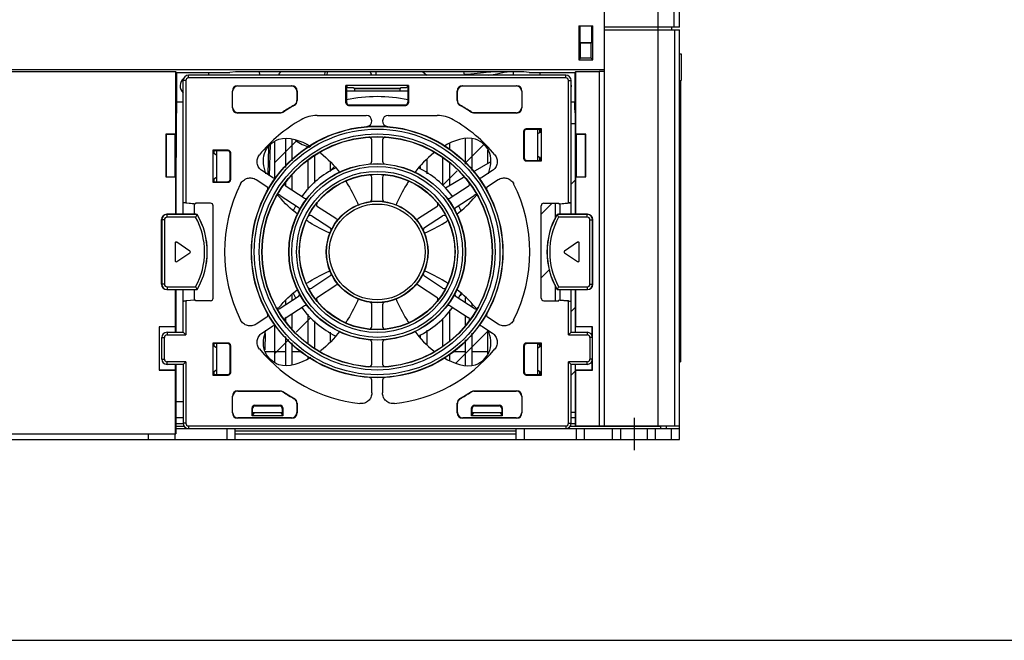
# Model space of a CAD drawing. Header units: millimetres. Extents: x 0 to 1200, y 0 to 1000.
# Tile 2 of 31: x 416 to 600, y 0 to 116. Entities that reach past the tile are written whole.
import ezdxf

# ---------------------------------------------------------------- set-up
doc = ezdxf.new("R2010")
doc.units = ezdxf.units.MM
doc.header["$LTSCALE"] = 66
doc.linetypes.add('CENTER', pattern=[0.6, 0.375, -0.075, 0.075, -0.075])
doc.layers.get('0').update_dxf_attribs({"linetype": 'CONTINUOUS'})
doc.layers.add('002_AXIS', color=7, linetype='CONTINUOUS')
doc.layers.add('00_COMPONENTS', color=7, linetype='CONTINUOUS')

msp = doc.modelspace()

# ---------------------------------------------------------------- linework, layer by layer
at = {"color": 7, "linetype": 'CONTINUOUS'}
msp.add_line((0, 0), (1200, 0), dxfattribs=at)
at = {"layer": '002_AXIS', "color": 7, "linetype": 'CENTER'}
msp.add_line((530.83, 41.53), (530.83, 35.53), dxfattribs=at)
at = {"layer": '00_COMPONENTS', "color": 7, "linetype": 'CONTINUOUS'}
for p, q in [((539.33, 114.53), (539.33, 196.53)), ((525.33, 40.03), (525.33, 152.03)), ((520.52, 114.73), (523.15, 114.73)), ((520.52, 114.73), (520.52, 108.41)), ((520.76, 111.6), (520.76, 114.73)), ((522.91, 111.6), (522.91, 114.73)), ((523.15, 108.41), (523.15, 114.73)), ((539.33, 114.53), (525.33, 114.53)), ((537.82, 114.53), (537.83, 114.03)), ((525.33, 114.03), (539.33, 114.03)), ((535.33, 40.03), (535.33, 114.03)), ((539.33, 37.53), (539.33, 114.03)), ((522.91, 111.6), (520.76, 111.6)), ((522.83, 111.53), (520.83, 111.53)), ((520.83, 108.73), (520.83, 111.53)), ((522.83, 108.73), (522.83, 111.53)), ((520.52, 108.41), (520.83, 108.73)), ((522.83, 108.73), (520.83, 108.73)), ((523.15, 108.41), (522.83, 108.73)), ((539.33, 109.53), (539.63, 109.53)), ((539.63, 109.53), (539.63, 104.53)), ((520.52, 108.41), (523.15, 108.41)), ((525.33, 106.54), (398.33, 106.54)), ((399.33, 106.23), (445.15, 106.23)), ((445.15, 106.23), (445.14, 94.53)), ((445.33, 106.04), (445.15, 106.23)), ((445.33, 106.04), (445.33, 100.53)), ((445.33, 106.04), (455.33, 106.04)), ((518.08, 105.53), (447.58, 105.53)), ((451.33, 106.04), (451.32, 105.53)), ((456.35, 106.19), (455.33, 106.04)), ((510.21, 106.19), (456.35, 106.19)), ((460.81, 106.23), (460.83, 105.53)), ((473.04, 106.19), (473.01, 105.53)), ((473.51, 105.53), (473.54, 106.19)), ((482.58, 106.19), (482.57, 105.53)), ((491.37, 106.19), (492.11, 105.53)), ((508.21, 106.19), (508.23, 105.53)), ((511.23, 106.04), (510.21, 106.19)), ((511.23, 106.04), (519.77, 106.04)), ((513.23, 106.04), (513.25, 105.53)), ((519.77, 106.04), (519.76, 100.53)), ((519.77, 106.04), (519.95, 106.23)), ((519.95, 106.23), (524.33, 106.23)), ((519.95, 94.53), (519.95, 106.23)), ((446.58, 79.56), (446.58, 104.53)), ((456.78, 103.58), (466.89, 103.58)), ((456.83, 103.53), (466.83, 103.53)), ((488.67, 103.63), (477, 103.63)), ((477, 103.63), (477.36, 103.26)), ((477, 100.39), (477, 103.63)), ((477.1, 103.53), (477.1, 100.49)), ((477.36, 103.26), (478.36, 103.26)), ((478.36, 103.26), (478.5, 103.12)), ((478.54, 103.03), (478.65, 102.53)), ((487.13, 103.03), (487.02, 102.53)), ((487.31, 103.26), (487.17, 103.12)), ((487.31, 103.26), (488.31, 103.26)), ((488.31, 103.26), (488.67, 103.63)), ((488.57, 103.53), (488.57, 100.49)), ((488.67, 103.63), (488.67, 100.39)), ((498.78, 103.58), (508.89, 103.58)), ((498.83, 103.53), (508.83, 103.53)), ((519.08, 79.56), (519.08, 104.53)), ((539.33, 104.52), (539.63, 104.53)), ((539.53, 104.53), (539.53, 52.02)), ((455.78, 99.47), (455.78, 102.58)), ((455.83, 99.53), (455.83, 102.53)), ((467.83, 102.53), (467.83, 100.81)), ((467.89, 102.58), (467.89, 100.78)), ((488.57, 102.53), (477.1, 102.53)), ((497.78, 100.78), (497.78, 102.58)), ((497.83, 100.81), (497.83, 102.53)), ((509.83, 102.53), (509.83, 99.53)), ((509.89, 102.58), (509.89, 99.47)), ((445.33, 100.53), (445.33, 98.53)), ((446.58, 100.53), (445.33, 100.53)), ((477.5, 99.89), (488.17, 99.89)), ((477.6, 99.99), (488.07, 99.99)), ((519.78, 100.53), (519.08, 100.53)), ((519.76, 99.53), (519.76, 100.53)), ((519.83, 98.53), (519.76, 99.53)), ((445.25, 98.26), (445.24, 82.03)), ((445.33, 98.53), (445.25, 98.26)), ((464.76, 98.47), (456.78, 98.47)), ((464.74, 98.53), (456.83, 98.53)), ((471.61, 98.03), (480.79, 98.03)), ((484.88, 98.03), (494.06, 98.03)), ((508.89, 98.47), (500.91, 98.47)), ((508.83, 98.53), (500.92, 98.53)), ((519.83, 98.53), (519.83, 79.56)), ((519.08, 96.53), (519.83, 96.53)), ((445.14, 94.53), (443.33, 94.53)), ((443.33, 94.53), (443.33, 86.53)), ((445.09, 94.47), (443.39, 94.47)), ((443.39, 94.47), (443.39, 86.58)), ((445.09, 86.58), (445.09, 94.47)), ((510.19, 95.02), (510.19, 90.03)), ((510.29, 94.92), (510.29, 90.13)), ((513.52, 95.52), (510.69, 95.52)), ((513.34, 95.42), (510.79, 95.42)), ((512.83, 89.63), (512.83, 95.42)), ((512.83, 94.62), (513.34, 94.92)), ((513.13, 95.42), (513.13, 94.8)), ((513.52, 95.52), (513.34, 95.42)), ((513.34, 94.92), (513.34, 95.42)), ((513.52, 89.53), (513.52, 95.52)), ((521.83, 94.53), (519.95, 94.53)), ((521.78, 94.47), (520, 94.47)), ((520, 94.47), (520, 86.58)), ((521.78, 86.58), (521.78, 94.47)), ((521.83, 86.53), (521.83, 94.53)), ((462.5, 92.14), (462.41, 86.98)), ((462.74, 86.77), (462.93, 92.61)), ((463.73, 86.39), (463.73, 93.2)), ((465.73, 93.7), (465.73, 88.32)), ((466.93, 89.53), (466.93, 93.62)), ((469.93, 91.97), (469.93, 92.26)), ((481.83, 89.46), (481.83, 93.47)), ((483.83, 93.47), (483.83, 89.46)), ((496.33, 92.79), (496.33, 91.64)), ((499.33, 88.93), (499.33, 93.66)), ((500.53, 93.73), (500.53, 87.71)), ((454.98, 91.52), (452.15, 91.52)), ((452.15, 91.52), (452.33, 91.42)), ((452.15, 91.52), (452.15, 85.53)), ((454.88, 91.42), (452.33, 91.42)), ((452.33, 91.42), (452.33, 90.92)), ((452.83, 90.62), (452.33, 90.92)), ((452.83, 91.42), (452.83, 85.63)), ((455.38, 86.13), (455.38, 90.92)), ((455.48, 86.03), (455.48, 91.02)), ((471.13, 90.39), (471.13, 85.38)), ((503.53, 89.1), (503.53, 91.56)), ((512.83, 90.44), (513.34, 90.13)), ((513.13, 90.26), (513.13, 89.63)), ((469.93, 84.17), (469.93, 89.71)), ((474.13, 87.53), (474.13, 89.23)), ((490.93, 87.96), (490.93, 88.51)), ((492.13, 89.89), (492.13, 87.1)), ((495.13, 84.95), (495.13, 90.07)), ((496.33, 89.11), (496.33, 84.94)), ((500.76, 87.49), (504, 89.36)), ((510.69, 89.53), (513.52, 89.53)), ((510.79, 89.63), (513.34, 89.63)), ((513.34, 89.63), (513.34, 90.13)), ((513.52, 89.53), (513.34, 89.63)), ((443.33, 86.53), (445.14, 86.53)), ((443.39, 86.58), (445.09, 86.58)), ((445.14, 86.53), (445.13, 79.56)), ((463.29, 86.41), (461.29, 87.71)), ((466.93, 84.04), (466.93, 86.73)), ((495.59, 84.51), (498.99, 86.47)), ((504.37, 87.71), (502.38, 86.41)), ((519.94, 86.53), (521.83, 86.53)), ((519.94, 79.56), (519.94, 86.53)), ((520, 86.58), (521.78, 86.58)), ((452.15, 85.53), (452.33, 85.63)), ((452.15, 85.53), (454.98, 85.53)), ((452.83, 86.44), (452.33, 86.13)), ((452.33, 86.13), (452.33, 85.63)), ((452.33, 85.63), (454.88, 85.63)), ((460.21, 86.03), (462.2, 84.73)), ((465.73, 85.54), (465.73, 84.89)), ((469.18, 82.59), (465.81, 84.77)), ((481.83, 82.41), (481.83, 86.45)), ((483.83, 86.45), (483.83, 82.41)), ((499.86, 84.77), (496.49, 82.59)), ((503.47, 84.73), (505.46, 86.03)), ((464.72, 83.1), (468.09, 80.91)), ((497.58, 80.91), (500.95, 83.1)), ((445.24, 82.03), (445.24, 79.56)), ((447.08, 81.68), (448.9, 81.53)), ((451.69, 81.63), (448.9, 81.63)), ((448.9, 81.63), (448.9, 81.53)), ((452.19, 63.92), (452.19, 81.13)), ((475.09, 78.75), (471.7, 80.95)), ((493.96, 80.95), (490.58, 78.75)), ((513.48, 63.92), (513.48, 81.13)), ((513.98, 81.63), (516.77, 81.63)), ((516.13, 78.68), (516.13, 81.63)), ((516.77, 81.53), (518.58, 81.68)), ((516.77, 81.63), (516.77, 81.53)), ((516.77, 81.53), (517, 81.53)), ((448.93, 79.56), (443.55, 79.56)), ((448.95, 79.55), (448.93, 79.56)), ((470.62, 79.27), (474, 77.07)), ((491.67, 77.07), (495.05, 79.27)), ((516.74, 79.56), (516.72, 79.55)), ((522.12, 79.56), (516.74, 79.56)), ((442.55, 66.49), (442.55, 78.56)), ((523.12, 66.49), (523.12, 78.56)), ((445.08, 74.16), (445.08, 70.89)), ((447.84, 72.69), (445.39, 74.33)), ((520.28, 74.33), (517.82, 72.69)), ((520.59, 70.89), (520.59, 74.16)), ((445.39, 70.72), (447.84, 72.36)), ((517.82, 72.36), (520.28, 70.72)), ((474, 67.98), (470.62, 65.78)), ((471.7, 64.11), (475.09, 66.3)), ((490.58, 66.3), (493.96, 64.11)), ((495.05, 65.78), (491.67, 67.98)), ((516.13, 63.42), (516.13, 66.37)), ((443.55, 65.49), (448.93, 65.49)), ((445.12, 65.49), (445.12, 58.57)), ((445.22, 65.49), (445.21, 57.53)), ((446.58, 57.53), (446.58, 65.49)), ((448.93, 65.49), (448.95, 65.5)), ((466.93, 63.39), (466.93, 64.52)), ((516.72, 65.5), (516.74, 65.49)), ((516.74, 65.49), (522.12, 65.49)), ((519.08, 57.53), (519.08, 65.49)), ((519.83, 65.49), (519.83, 57.53)), ((519.93, 58.57), (519.93, 65.49)), ((448.9, 63.53), (447.08, 63.37)), ((448.9, 63.53), (448.67, 63.53)), ((448.9, 63.42), (448.9, 63.53)), ((451.69, 63.42), (448.9, 63.42)), ((468.09, 64.14), (464.72, 61.96)), ((465.73, 63.5), (465.73, 62.61)), ((481.83, 58.61), (481.83, 62.64)), ((483.83, 62.64), (483.83, 58.61)), ((500.95, 61.96), (497.58, 64.14)), ((499.33, 63), (499.33, 64.01)), ((500.53, 62.82), (500.53, 62.22)), ((513.98, 63.42), (516.77, 63.42)), ((518.58, 63.37), (516.77, 63.53)), ((516.77, 63.42), (516.77, 63.53)), ((465.81, 60.28), (469.18, 62.46)), ((466.93, 58.32), (466.93, 61.01)), ((469.93, 55.34), (469.93, 60.88)), ((496.33, 61.72), (496.33, 55.94)), ((496.49, 62.46), (499.86, 60.28)), ((462.2, 60.32), (460.21, 59.02)), ((465.73, 60.16), (465.73, 59.51)), ((471.13, 59.67), (471.13, 54.66)), ((495.13, 54.99), (495.13, 60.1)), ((499.33, 58.91), (499.33, 60.62)), ((505.46, 59.02), (503.47, 60.32)), ((445.12, 58.57), (442.09, 58.57)), ((442.09, 58.57), (442.09, 50.48)), ((445.16, 58.53), (442.13, 58.53)), ((442.13, 58.53), (442.13, 50.53)), ((443.58, 57.53), (446.58, 57.53)), ((445.12, 58.57), (445.16, 58.53)), ((445.16, 57.53), (445.16, 58.53)), ((447.08, 57.03), (446.58, 57.53)), ((461.29, 57.34), (463.29, 58.64)), ((461.89, 57.27), (461.84, 54.25)), ((463.73, 51.85), (463.73, 58.66)), ((474.13, 55.84), (474.13, 57.52)), ((490.93, 56.54), (490.93, 57.09)), ((492.13, 57.95), (492.13, 55.15)), ((500.53, 57.34), (500.53, 51.32)), ((502.38, 58.64), (504.37, 57.34)), ((503.53, 53.5), (503.53, 57.89)), ((519.08, 57.53), (518.58, 57.03)), ((519.08, 57.53), (522.09, 57.53)), ((519.93, 58.57), (519.89, 58.53)), ((523.03, 58.53), (519.89, 58.53)), ((519.89, 57.53), (519.89, 58.53)), ((523.08, 58.57), (519.93, 58.57)), ((523.03, 56.68), (523.03, 58.53)), ((523.08, 50.48), (523.08, 58.57)), ((442.58, 52.52), (442.58, 56.53)), ((454.98, 55.52), (452.15, 55.52)), ((452.15, 55.52), (452.33, 55.42)), ((452.15, 55.52), (452.15, 49.53)), ((454.88, 55.42), (452.33, 55.42)), ((452.33, 55.42), (452.33, 54.92)), ((452.83, 55.42), (452.83, 49.63)), ((465.73, 56.74), (465.73, 51.35)), ((466.93, 51.42), (466.93, 55.54)), ((481.83, 51.58), (481.83, 55.59)), ((483.83, 55.59), (483.83, 51.58)), ((499.33, 51.39), (499.33, 56.14)), ((513.52, 55.52), (510.69, 55.52)), ((513.34, 55.42), (510.79, 55.42)), ((512.83, 49.63), (512.83, 55.42)), ((513.13, 55.42), (513.13, 54.8)), ((513.52, 55.52), (513.34, 55.42)), ((513.34, 54.92), (513.34, 55.42)), ((513.52, 49.53), (513.52, 55.52)), ((452.83, 54.62), (452.33, 54.92)), ((455.38, 50.13), (455.38, 54.92)), ((455.48, 50.03), (455.48, 55.02)), ((461.84, 53.93), (465.73, 53.93)), ((466.93, 53.93), (468.54, 53.93)), ((496.33, 53.4), (496.33, 52.26)), ((497.13, 53.93), (499.33, 53.93)), ((500.53, 53.93), (503.53, 53.93)), ((510.19, 55.02), (510.19, 50.03)), ((510.29, 54.92), (510.29, 50.13)), ((512.83, 54.62), (513.34, 54.92)), ((446.58, 51.53), (443.58, 51.53)), ((445.15, 50.53), (445.16, 51.53)), ((445.21, 51.53), (445.19, 38.53)), ((446.58, 51.53), (447.08, 52.03)), ((446.58, 51.53), (446.58, 40.53)), ((469.93, 52.55), (469.93, 53.07)), ((518.58, 52.03), (519.08, 51.53)), ((522.09, 51.53), (519.08, 51.53)), ((519.08, 40.53), (519.08, 51.53)), ((519.83, 51.53), (519.83, 40.03)), ((519.88, 50.53), (519.89, 51.53)), ((523.03, 50.53), (523.03, 52.37)), ((539.33, 52.02), (539.53, 52.02)), ((442.09, 50.48), (445.11, 50.48)), ((442.13, 50.53), (445.15, 50.53)), ((445.11, 50.48), (445.1, 38.53)), ((445.11, 50.48), (445.15, 50.53)), ((452.83, 50.44), (452.33, 50.13)), ((452.33, 50.13), (452.33, 49.63)), ((512.83, 50.44), (513.34, 50.13)), ((513.13, 50.26), (513.13, 49.63)), ((513.34, 49.63), (513.34, 50.13)), ((519.88, 50.53), (523.03, 50.53)), ((519.93, 50.48), (519.88, 50.53)), ((519.92, 40.03), (519.93, 50.48)), ((519.93, 50.48), (523.08, 50.48)), ((452.15, 49.53), (452.33, 49.63)), ((452.15, 49.53), (454.98, 49.53)), ((452.33, 49.63), (454.88, 49.63)), ((481.83, 46.19), (481.83, 48.57)), ((483.83, 48.57), (483.83, 46.19)), ((510.69, 49.53), (513.52, 49.53)), ((510.79, 49.63), (513.34, 49.63)), ((513.52, 49.53), (513.34, 49.63)), ((456.78, 46.58), (464.76, 46.58)), ((456.83, 46.53), (464.74, 46.53)), ((500.91, 46.58), (508.89, 46.58)), ((500.92, 46.53), (508.83, 46.53)), ((446.58, 44.53), (445.2, 44.53)), ((455.78, 42.47), (455.78, 45.58)), ((455.83, 42.53), (455.83, 45.53)), ((467.83, 44.24), (467.83, 42.53)), ((467.89, 44.27), (467.89, 42.47)), ((497.78, 42.47), (497.78, 44.27)), ((497.83, 42.53), (497.83, 44.24)), ((509.83, 45.53), (509.83, 42.53)), ((509.89, 45.58), (509.89, 42.47)), ((459.47, 41.91), (459.47, 43.39)), ((459.83, 42.52), (459.47, 41.91)), ((459.57, 42.09), (459.57, 43.29)), ((459.57, 42.53), (465.1, 42.53)), ((459.97, 43.89), (464.7, 43.89)), ((460.07, 43.79), (464.6, 43.79)), ((464.84, 42.52), (465.2, 41.91)), ((465.1, 43.29), (465.1, 42.09)), ((465.2, 43.39), (465.2, 41.91)), ((500.47, 41.91), (500.47, 43.39)), ((500.83, 42.52), (500.47, 41.91)), ((500.57, 42.09), (500.57, 43.29)), ((500.57, 42.53), (506.1, 42.53)), ((500.97, 43.89), (505.7, 43.89)), ((501.07, 43.79), (505.6, 43.79)), ((505.84, 42.52), (506.2, 41.91)), ((506.1, 43.29), (506.1, 42.09)), ((506.2, 43.39), (506.2, 41.91)), ((519.83, 42.53), (519.08, 42.53)), ((466.89, 41.47), (456.78, 41.47)), ((466.83, 41.53), (456.83, 41.53)), ((465.2, 41.91), (459.47, 41.91)), ((508.89, 41.47), (498.78, 41.47)), ((508.83, 41.53), (498.83, 41.53)), ((506.2, 41.91), (500.47, 41.91)), ((447.58, 39.53), (518.08, 39.53)), ((456.33, 37.53), (456.33, 39.53)), ((508.83, 37.53), (508.83, 39.53)), ((519.83, 40.03), (539.33, 40.03)), ((520.08, 37.53), (520.08, 39.53)), ((528.33, 37.53), (528.33, 39.53)), ((533.33, 37.53), (533.33, 39.53)), ((536.82, 40.03), (536.83, 39.53)), ((384.33, 37.53), (539.33, 37.53)), ((404.41, 38.53), (445.19, 38.53)), ((445.08, 37.53), (445.08, 38.53))]:
    msp.add_line(p, q, dxfattribs=at)
at = {"layer": '00_COMPONENTS', "color": 9, "linetype": 'CONTINUOUS'}
for p, q in [((535.33, 114.03), (535.33, 153.01)), ((538.33, 114.53), (538.33, 153.45)), ((538.37, 114.03), (538.37, 40.03)), ((447.58, 105.03), (447.58, 105.53)), ((518.08, 105.03), (447.58, 105.03)), ((518.08, 105.03), (518.08, 105.53)), ((524.33, 106.23), (524.33, 40.03)), ((447.08, 104.53), (446.58, 104.53)), ((447.08, 104.53), (447.08, 81.68)), ((456.83, 103.53), (456.78, 103.58)), ((466.83, 103.53), (466.89, 103.58)), ((478.5, 103.12), (487.17, 103.12)), ((478.54, 103.03), (487.13, 103.03)), ((498.83, 103.53), (498.78, 103.58)), ((508.83, 103.53), (508.89, 103.58)), ((518.58, 104.53), (519.08, 104.53)), ((518.58, 81.68), (518.58, 104.53)), ((455.83, 102.53), (455.78, 102.58)), ((467.83, 102.53), (467.89, 102.58)), ((497.83, 102.53), (497.78, 102.58)), ((509.83, 102.53), (509.89, 102.58)), ((455.83, 99.53), (455.78, 99.47)), ((467.33, 99.94), (467.38, 99.91)), ((467.83, 100.81), (467.89, 100.78)), ((477.1, 100.49), (477, 100.39)), ((477.6, 99.99), (477.5, 99.89)), ((488.07, 99.99), (488.17, 99.89)), ((488.57, 100.49), (488.67, 100.39)), ((497.83, 100.81), (497.78, 100.78)), ((498.34, 99.94), (498.29, 99.91)), ((509.83, 99.53), (509.89, 99.47)), ((456.83, 98.53), (456.78, 98.47)), ((464.74, 98.53), (464.76, 98.47)), ((465.3, 98.69), (465.32, 98.64)), ((500.37, 98.69), (500.35, 98.64)), ((500.92, 98.53), (500.91, 98.47)), ((508.83, 98.53), (508.89, 98.47)), ((510.19, 95.02), (510.29, 94.92)), ((510.69, 95.52), (510.79, 95.42)), ((454.98, 91.52), (454.88, 91.42)), ((455.48, 91.02), (455.38, 90.92)), ((510.19, 90.03), (510.29, 90.13)), ((510.69, 89.53), (510.79, 89.63)), ((454.98, 85.53), (454.88, 85.63)), ((455.48, 86.03), (455.38, 86.13)), ((448.67, 81.53), (446.58, 81.71)), ((517, 81.53), (519.08, 81.71)), ((443.58, 79.53), (443.55, 79.56)), ((449.21, 79.53), (443.58, 79.53)), ((443.58, 79.03), (443.58, 79.53)), ((522.09, 79.53), (516.46, 79.53)), ((522.09, 79.53), (522.12, 79.56)), ((522.09, 79.03), (522.09, 79.53)), ((442.58, 78.53), (442.55, 78.56)), ((443.08, 78.53), (442.58, 78.53)), ((442.58, 78.53), (442.58, 66.52)), ((443.08, 78.53), (443.08, 66.52)), ((448.92, 79.03), (443.58, 79.03)), ((522.09, 79.03), (516.75, 79.03)), ((522.59, 78.53), (523.09, 78.53)), ((522.59, 66.52), (522.59, 78.53)), ((523.09, 78.53), (523.12, 78.56)), ((523.09, 66.52), (523.09, 78.53)), ((442.58, 66.52), (442.55, 66.49)), ((443.08, 66.52), (442.58, 66.52)), ((522.59, 66.52), (523.09, 66.52)), ((523.09, 66.52), (523.12, 66.49)), ((443.58, 65.52), (443.55, 65.49)), ((443.58, 66.02), (448.92, 66.02)), ((443.58, 66.02), (443.58, 65.52)), ((443.58, 65.52), (449.21, 65.52)), ((516.46, 65.52), (522.09, 65.52)), ((516.75, 66.02), (522.09, 66.02)), ((522.09, 66.02), (522.09, 65.52)), ((522.09, 65.52), (522.12, 65.49)), ((448.67, 63.53), (446.58, 63.34)), ((447.08, 63.37), (447.08, 57.03)), ((517, 63.53), (519.08, 63.34)), ((518.58, 57.03), (518.58, 63.37)), ((443.58, 57.53), (443.58, 57.03)), ((522.08, 57.53), (522.08, 57.03)), ((442.58, 56.53), (443.08, 56.53)), ((443.08, 52.53), (443.08, 56.53)), ((443.58, 57.03), (447.08, 57.03)), ((454.98, 55.52), (454.88, 55.42)), ((510.69, 55.52), (510.79, 55.42)), ((518.58, 57.03), (522.08, 57.03)), ((523.08, 56.53), (522.58, 56.53)), ((522.58, 56.53), (522.58, 52.53)), ((455.48, 55.02), (455.38, 54.92)), ((510.19, 55.02), (510.29, 54.92)), ((442.58, 52.53), (443.08, 52.53)), ((447.08, 52.03), (443.58, 52.03)), ((443.58, 51.53), (443.58, 52.03)), ((447.08, 52.03), (447.08, 40.53)), ((522.08, 52.03), (518.58, 52.03)), ((518.58, 40.53), (518.58, 52.03)), ((522.08, 51.53), (522.08, 52.03)), ((523.08, 52.53), (522.58, 52.53)), ((455.48, 50.03), (455.38, 50.13)), ((510.19, 50.03), (510.29, 50.13)), ((454.98, 49.53), (454.88, 49.63)), ((510.69, 49.53), (510.79, 49.63)), ((456.83, 46.53), (456.78, 46.58)), ((464.74, 46.53), (464.76, 46.58)), ((465.3, 46.36), (465.32, 46.41)), ((500.37, 46.36), (500.35, 46.41)), ((500.92, 46.53), (500.91, 46.58)), ((508.83, 46.53), (508.89, 46.58)), ((455.83, 45.53), (455.78, 45.58)), ((467.33, 45.11), (467.38, 45.14)), ((467.83, 44.24), (467.89, 44.27)), ((497.83, 44.24), (497.78, 44.27)), ((498.34, 45.11), (498.29, 45.14)), ((509.83, 45.53), (509.89, 45.58)), ((455.83, 42.53), (455.78, 42.47)), ((459.57, 43.29), (459.47, 43.39)), ((460.07, 43.79), (459.97, 43.89)), ((464.6, 43.79), (464.7, 43.89)), ((465.1, 43.29), (465.2, 43.39)), ((467.83, 42.53), (467.89, 42.47)), ((497.83, 42.53), (497.78, 42.47)), ((500.57, 43.29), (500.47, 43.39)), ((501.07, 43.79), (500.97, 43.89)), ((505.6, 43.79), (505.7, 43.89)), ((506.1, 43.29), (506.2, 43.39)), ((509.83, 42.53), (509.89, 42.47)), ((445.19, 40.5), (446.58, 40.5)), ((447.08, 40.53), (446.58, 40.53)), ((456.83, 41.53), (456.78, 41.47)), ((466.83, 41.53), (466.89, 41.47)), ((498.83, 41.53), (498.78, 41.47)), ((508.83, 41.53), (508.89, 41.47)), ((518.58, 40.53), (519.08, 40.53)), ((519.08, 40.5), (519.83, 40.5)), ((445.19, 39.96), (446.77, 39.96)), ((447.58, 40.03), (518.08, 40.03)), ((447.58, 40.03), (447.58, 39.53)), ((454.83, 37.53), (454.83, 39.53)), ((456.33, 39.09), (508.83, 39.09)), ((510.33, 37.53), (510.33, 39.53)), ((518.08, 40.03), (518.08, 39.53)), ((518.9, 39.96), (535.83, 39.96)), ((521.58, 37.53), (521.58, 39.53)), ((526.83, 37.53), (526.83, 39.53)), ((534.83, 37.53), (534.83, 39.53)), ((537.83, 37.53), (537.83, 39.53)), ((440.08, 37.53), (440.08, 38.53)), ((456.33, 38.55), (508.83, 38.55))]:
    msp.add_line(p, q, dxfattribs=at)
at = {"layer": '00_COMPONENTS', "color": 2, "linetype": 'CONTINUOUS'}
for p, q in [((463.73, 89.22), (467.82, 93.31)), ((499.21, 89.06), (502.75, 92.6)), ((474.13, 87.74), (474.81, 88.42)), ((495.13, 84.99), (497.8, 87.65)), ((519.08, 85.18), (519.83, 85.93)), ((513.48, 79.57), (515.54, 81.63)), ((513.48, 67.69), (515.07, 69.29)), ((498.09, 64.19), (498.57, 64.66)), ((519.08, 61.42), (519.83, 62.17)), ((467.7, 57.56), (470.39, 60.24)), ((490.71, 56.8), (490.93, 57.03)), ((497.58, 51.79), (503.62, 57.83)), ((463.73, 53.59), (466.31, 56.16)), ((512.83, 55.17), (513.09, 55.42)), ((519.08, 49.54), (519.83, 50.29))]:
    msp.add_line(p, q, dxfattribs=at)
at = {"layer": '00_COMPONENTS', "color": 3, "linetype": 'CONTINUOUS'}
for p, q in [((446.58, 41.53), (445.2, 41.53)), ((519.83, 41.53), (519.08, 41.53)), ((445.19, 39.53), (447.58, 39.53)), ((518.08, 39.53), (539.33, 39.53)), ((535.83, 39.53), (535.83, 40.03))]:
    msp.add_line(p, q, dxfattribs=at)
at = {"layer": '00_COMPONENTS', "color": 7, "linetype": 'CONTINUOUS'}
for points in [[(499.13, 105.7), (500.31, 105.79), (502.12, 105.98), (503.78, 106.16), (504.07, 106.19)], [(503.62, 105.53), (504.21, 105.63), (505.16, 105.82), (506.89, 106.15), (507.09, 106.19)]]:
    msp.add_lwpolyline(points, dxfattribs=at)
for radius in [23.5, 21.5, 16.5, 14.5, 9.5]:
    msp.add_circle((482.83, 72.53), radius, dxfattribs=at)
at = {"layer": '00_COMPONENTS', "color": 9, "linetype": 'CONTINUOUS'}
for radius in [23.45, 22.95, 22.05, 21.55, 16.45, 15.95, 15.05, 14.55, 9.45, 8.95]:
    msp.add_circle((482.83, 72.53), radius, dxfattribs=at)
at = {"layer": '00_COMPONENTS', "color": 7, "linetype": 'CONTINUOUS'}
for centre, radius, start, end in [((447.58, 104.53), 1, 90.0143, 179.9857), ((473.12, 101.33), 9.7, 149.7308, 154.2051), ((473.12, 101.33), 9.7, 25.757, 30.4346), ((497.4, 105.63), 1.73, 356.6446, 359.9978), ((518.08, 104.53), 1, 0.0143, 89.9857), ((447.84, 103.55), 1.34, 170.9167, 179.0952), ((447.87, 103.55), 1.36, 179.1181, 180.9208), ((447.84, 103.55), 1.34, 180.9436, 189.1018), ((447.88, 103.57), 1.35, 178.0241, 183.7555), ((482.83, 72.53), 29, 78.5176, 101.4824), ((482.83, 72.53), 31.5, 119.4922, 123.8222), ((482.83, 72.53), 31.45, 119.4383, 123.8503), ((466.83, 100.81), 1, 299.4914, 0.0008), ((466.89, 100.78), 1, 299.4375, 0.0008), ((498.78, 100.78), 1, 179.9992, 240.5625), ((498.83, 100.81), 1, 179.9992, 240.5086), ((482.83, 72.53), 31.45, 56.1497, 60.5617), ((482.83, 72.53), 31.5, 56.1778, 60.5078), ((471.61, 92.03), 5.99, 89.9989, 119.9241), ((480.79, 96.98), 1.04, 274.774, 90), ((484.88, 96.98), 1.04, 90, 265.226), ((494.06, 92.03), 5.99, 60.0759, 90.0011), ((482.83, 72.53), 28.5, 119.9215, 140.5056), ((482.83, 72.53), 28.5, 39.4944, 60.0785), ((481.34, 93.47), 0.499, 359.9607, 94.1331), ((484.33, 93.47), 0.499, 85.8664, 180.0393), ((473.12, 101.33), 9.7, 235.0432, 252.7016), ((481.34, 89.46), 0.499, 275.0345, 0.0255), ((484.33, 89.46), 0.499, 179.9745, 264.9655), ((463.56, 86.83), 0.499, 236.9726, 323.4456), ((482.83, 72.53), 17.5, 116.1747, 143.6891), ((481.34, 86.45), 0.499, 359.9631, 96.1839), ((484.33, 86.45), 0.499, 83.815, 180.0369), ((482.83, 72.53), 17.5, 36.3109, 63.8253), ((502.11, 86.83), 0.499, 216.5544, 303.0274), ((482.83, 72.53), 28.5, 153.4936, 206.5064), ((461.93, 84.31), 0.499, 330.5544, 57.0274), ((466.08, 85.19), 0.499, 142.8664, 237.0393), ((499.59, 85.19), 0.499, 302.9607, 37.1331), ((503.74, 84.31), 0.499, 122.9726, 209.4456), ((482.83, 72.53), 28.5, 333.4936, 26.5064), ((464.45, 82.68), 0.499, 56.9607, 151.1331), ((477.94, 93.61), 17.19, 217.7281, 218.4932), ((501.22, 82.68), 0.499, 28.8663, 123.0393), ((487.72, 93.61), 17.19, 321.5068, 322.2719), ((482.83, 72.53), 17.5, 150.2546, 153.8707), ((469.45, 83.01), 0.499, 236.9745, 321.9655), ((471.98, 81.36), 0.499, 140.815, 237.0369), ((481.34, 82.41), 0.499, 278.6021, 0.0215), ((484.33, 82.41), 0.499, 179.9785, 261.3979), ((493.69, 81.36), 0.499, 302.9631, 39.1839), ((496.22, 83.01), 0.499, 218.0345, 303.0255), ((482.83, 72.53), 17.5, 26.1293, 29.7454), ((402.08, 106.73), 54.42, 329.404, 330.0136), ((437.08, 72.53), 14.02, 329.9595, 30.0405), ((467.82, 80.49), 0.499, 332.0345, 57.0255), ((470.34, 78.85), 0.499, 56.9631, 153.1839), ((495.33, 78.85), 0.499, 26.815, 123.0369), ((497.85, 80.49), 0.499, 122.9745, 207.9655), ((528.58, 72.53), 14.02, 149.9595, 210.0405), ((563.59, 106.73), 54.42, 209.9864, 210.596), ((475.36, 79.17), 0.499, 236.9785, 318.3979), ((490.31, 79.17), 0.499, 221.6021, 303.0215), ((473.73, 76.65), 0.499, 335.6021, 57.0215), ((491.94, 76.65), 0.499, 122.9785, 204.3979), ((473.73, 68.4), 0.499, 302.9785, 24.3979), ((491.94, 68.4), 0.499, 155.6021, 237.0215), ((475.36, 65.88), 0.499, 41.6021, 123.0215), ((490.31, 65.88), 0.499, 56.9785, 138.3979), ((402.08, 38.32), 54.42, 29.9864, 30.596), ((482.83, 72.53), 17.5, 206.1293, 209.7454), ((467.82, 64.56), 0.499, 302.9745, 27.9655), ((470.34, 66.2), 0.499, 206.815, 303.0369), ((495.33, 66.2), 0.499, 236.9631, 333.1839), ((497.85, 64.56), 0.499, 152.0345, 237.0255), ((482.83, 72.53), 17.5, 330.2546, 333.8707), ((563.59, 38.32), 54.42, 149.404, 150.0136), ((469.45, 62.05), 0.499, 38.0345, 123.0255), ((471.98, 63.69), 0.499, 122.9631, 219.1839), ((481.34, 62.64), 0.499, 359.9785, 81.3979), ((484.33, 62.64), 0.499, 98.6021, 180.0215), ((493.69, 63.69), 0.499, 320.815, 57.0369), ((496.22, 62.05), 0.499, 56.9745, 141.9655), ((461.93, 60.74), 0.499, 302.9726, 29.4456), ((464.45, 62.37), 0.499, 208.8664, 303.0393), ((477.94, 51.44), 17.19, 141.5039, 142.269), ((482.83, 72.53), 17.5, 216.3109, 243.8253), ((482.83, 72.53), 17.5, 296.1747, 323.6891), ((501.22, 62.37), 0.499, 236.9607, 331.1331), ((487.72, 51.44), 17.19, 37.731, 38.4961), ((503.74, 60.74), 0.499, 150.5544, 237.0274), ((466.08, 59.86), 0.499, 122.9607, 217.1331), ((499.59, 59.86), 0.499, 322.8663, 57.0393), ((443.58, 56.53), 1, 90.0476, 179.9524), ((463.56, 58.22), 0.499, 36.5544, 123.0274), ((481.34, 58.61), 0.499, 263.815, 0.0369), ((484.33, 58.61), 0.499, 179.9631, 276.1839), ((502.11, 58.22), 0.499, 56.9726, 143.4456), ((522.08, 56.53), 1, 0.0476, 89.9524), ((481.34, 55.59), 0.499, 359.9745, 84.9655), ((484.33, 55.59), 0.499, 95.0345, 180.0255), ((482.83, 72.53), 28.5, 219.4948, 263.5052), ((482.83, 72.53), 28.5, 276.4948, 320.5052), ((443.58, 52.53), 1, 180.0476, 269.9524), ((465.87, 55.78), 4.45, 226.6952, 227.069), ((466.08, 55.56), 4.44, 223.0967, 224.009), ((481.34, 51.58), 0.499, 265.8664, 0.0393), ((484.33, 51.58), 0.499, 179.9607, 274.1331), ((499.59, 55.56), 4.44, 315.991, 316.9033), ((499.8, 55.78), 4.45, 312.931, 313.3048), ((522.08, 52.53), 1, 270.0476, 359.9524), ((481.34, 48.57), 0.499, 359.9726, 86.4456), ((484.33, 48.57), 0.499, 93.5544, 180.0274), ((482.83, 72.53), 31.5, 236.1778, 240.5078), ((482.83, 72.53), 31.45, 236.1497, 240.5617), ((482.83, 72.53), 31.45, 299.4383, 303.8503), ((482.83, 72.53), 31.5, 299.4922, 303.8222), ((466.83, 44.24), 1, 359.9992, 60.5086), ((466.89, 44.27), 1, 359.9992, 60.5625), ((498.78, 44.27), 1, 119.4375, 180.0008), ((498.83, 44.24), 1, 119.4914, 180.0008), ((447.58, 40.53), 1, 180.0143, 269.9857), ((518.08, 40.53), 1, 270.0143, 359.9857)]:
    msp.add_arc(centre, radius, start, end, dxfattribs=at)
at = {"layer": '00_COMPONENTS', "color": 9, "linetype": 'CONTINUOUS'}
for centre, radius, start, end in [((447.58, 104.53), 0.5, 90, 180), ((518.08, 104.53), 0.5, 0, 90), ((443.58, 78.53), 1, 90.0119, 179.9881), ((437.08, 72.53), 14.01, 329.9797, 30.0203), ((528.58, 72.53), 14.01, 149.9797, 210.0203), ((522.09, 78.53), 1, 0.0119, 89.9881), ((443.58, 78.53), 0.5, 90.0079, 179.9921), ((437.08, 72.53), 13.51, 331.1961, 28.8039), ((528.58, 72.53), 13.51, 151.1961, 208.8039), ((522.09, 78.53), 0.5, 0.0079, 89.9921), ((443.58, 66.52), 1, 180.0119, 269.9881), ((443.58, 66.52), 0.5, 180.0079, 269.9921), ((522.09, 66.52), 1, 270.0119, 359.9881), ((522.09, 66.52), 0.5, 270.0079, 359.9921), ((443.58, 56.53), 0.5, 90, 180), ((522.08, 56.53), 0.5, 0, 90), ((443.58, 52.53), 0.5, 180, 270), ((522.08, 52.53), 0.5, 270, 360), ((447.58, 40.53), 0.5, 180, 270), ((518.08, 40.53), 0.5, 270, 360)]:
    msp.add_arc(centre, radius, start, end, dxfattribs=at)
at = {"layer": '00_COMPONENTS', "color": 7, "linetype": 'CONTINUOUS'}
for centre, major_axis, ratio, start_param, end_param in [((447.83, 103.55), (0, 1.81), 0.999886, 6.986417, 8.657966), ((524.33, 106.2), (1, 0), 0.026186, 0, 1.570796), ((456.78, 102.58), (-0.707, 0.707), 0.999695, -0.785246, 0.785246), ((456.83, 102.53), (0.707, -0.707), 0.999695, 2.356347, 3.926839), ((466.83, 102.53), (-0.707, -0.707), 0.999695, 2.356347, 3.926839), ((466.89, 102.58), (0.707, 0.707), 0.999695, -0.785246, 0.785246), ((478.49, 99.13), (0, 4), 0.052408, -0.226893, -0.05236), ((487.18, 99.13), (0, 4), 0.052408, 0.05236, 0.226893), ((498.78, 102.58), (0.707, -0.707), 0.999695, 2.356347, 3.926839), ((498.83, 102.53), (0.707, -0.707), 0.999695, 2.356347, 3.926839), ((508.83, 102.53), (-0.707, -0.707), 0.999695, 2.356347, 3.926839), ((508.89, 102.58), (0.707, 0.707), 0.999695, -0.785246, 0.785246), ((517.33, 103.55), (0, 1.81), 0.999886, 4.617979, 4.780997), ((456.78, 99.47), (0.707, 0.707), 0.999695, -3.926839, -2.356347), ((456.83, 99.53), (0.707, 0.707), 0.999695, 2.356347, 3.926839), ((477.5, 100.39), (0.355, 0.355), 0.997265, 2.357564, 3.925621), ((477.6, 100.49), (0.355, 0.355), 0.997265, 2.357564, 3.925621), ((488.07, 100.49), (-0.355, 0.355), 0.997265, 2.357564, 3.925621), ((488.17, 100.39), (0.355, -0.355), 0.997265, -0.784029, 0.784029), ((508.83, 99.53), (-0.707, 0.707), 0.999695, 2.356347, 3.926839), ((508.89, 99.47), (0.707, -0.707), 0.999695, -0.785246, 0.785246), ((510.69, 95.02), (0.355, -0.355), 0.997265, 2.357564, 3.925621), ((510.79, 94.92), (-0.355, 0.355), 0.997265, -0.784029, 0.784029), ((454.88, 90.92), (0.355, 0.355), 0.997265, -0.784029, 0.784029), ((454.98, 91.02), (0.355, 0.355), 0.997265, -0.784029, 0.784029), ((510.69, 90.03), (0.355, 0.355), 0.997265, 2.357564, 3.925621), ((510.79, 90.13), (-0.355, -0.355), 0.997265, -0.784029, 0.784029), ((454.88, 86.13), (0.355, -0.355), 0.997265, -0.784029, 0.784029), ((454.98, 86.03), (0.355, -0.355), 0.997265, -0.784029, 0.784029), ((447.08, 81.68), (0.5, -0.044), 0.001515, 1.570929, 3.141725), ((451.69, 81.13), (0.355, 0.355), 0.997265, -0.784029, 0.784029), ((513.98, 81.13), (0.355, -0.355), 0.997265, 2.357564, 3.925621), ((518.58, 81.68), (0.5, 0.044), 0.001515, -0.000133, 1.570664), ((443.55, 78.56), (0, 1), 0.999695, 0.000305, 1.570796), ((522.12, 78.56), (0, 1), 0.999695, -1.570796, -0.000305), ((445.28, 74.16), (-0.094, 0.176), 0.999316, -1.079115, 1.079115), ((445.28, 74.15), (0.094, -0.176), 0.999316, 2.062478, 4.220708), ((520.38, 74.15), (-0.094, -0.176), 0.999316, 2.062478, 4.220708), ((520.39, 74.16), (0.094, 0.176), 0.999316, -1.079115, 1.079115), ((447.73, 72.53), (0.2, 0), 0.999505, -0.982565, 0.982565), ((517.94, 72.53), (0.2, 0), 0.999505, 2.159027, 4.124158), ((445.28, 70.9), (0.094, 0.176), 0.999316, 2.062478, 4.220708), ((445.28, 70.89), (0.094, 0.176), 0.999316, -4.220708, -2.062478), ((520.38, 70.9), (-0.094, 0.176), 0.999316, 2.062478, 4.220708), ((520.39, 70.89), (-0.094, 0.176), 0.999316, -4.220708, -2.062478), ((443.55, 66.49), (0, 1), 0.999695, -4.712389, -3.141897), ((522.12, 66.49), (0, 1), 0.999695, -3.141288, -1.570796), ((447.08, 63.37), (0.5, 0.044), 0.001515, 3.14146, 4.712256), ((451.69, 63.92), (-0.355, 0.355), 0.997265, -3.925621, -2.357564), ((513.98, 63.92), (0.355, 0.355), 0.997265, 2.357564, 3.925621), ((518.58, 63.37), (0.5, -0.044), 0.001515, -1.570664, 0.000133), ((454.88, 54.92), (0.355, 0.355), 0.997265, -0.784029, 0.784029), ((454.98, 55.02), (0.355, 0.355), 0.997265, -0.784029, 0.784029), ((510.69, 55.02), (0.355, -0.355), 0.997265, 2.357564, 3.925621), ((510.79, 54.92), (-0.355, 0.355), 0.997265, -0.784029, 0.784029), ((454.88, 50.13), (0.355, -0.355), 0.997265, -0.784029, 0.784029), ((454.98, 50.03), (-0.355, 0.355), 0.997265, -3.925621, -2.357564), ((510.69, 50.03), (0.355, 0.355), 0.997265, 2.357564, 3.925621), ((510.79, 50.13), (-0.355, -0.355), 0.997265, -0.784029, 0.784029), ((456.78, 45.58), (0.707, -0.707), 0.999695, 2.356347, 3.926839), ((456.83, 45.53), (0.707, -0.707), 0.999695, 2.356347, 3.926839), ((508.83, 45.53), (-0.707, -0.707), 0.999695, 2.356347, 3.926839), ((508.89, 45.58), (0.707, 0.707), 0.999695, -0.785246, 0.785246), ((456.78, 42.47), (0.707, 0.707), 0.999695, -3.926839, -2.356347), ((456.83, 42.53), (0.707, 0.707), 0.999695, 2.356347, 3.926839), ((459.97, 43.39), (0.355, -0.355), 0.997265, 2.357564, 3.925621), ((460.07, 43.29), (-0.355, 0.355), 0.997265, -0.784029, 0.784029), ((464.6, 43.29), (0.355, 0.355), 0.997265, -0.784029, 0.784029), ((464.7, 43.39), (0.355, 0.355), 0.997265, -0.784029, 0.784029), ((466.83, 42.53), (-0.707, 0.707), 0.999695, 2.356347, 3.926839), ((466.89, 42.47), (0.707, -0.707), 0.999695, -0.785246, 0.785246), ((498.78, 42.47), (0.707, 0.707), 0.999695, -3.926839, -2.356347), ((498.83, 42.53), (0.707, 0.707), 0.999695, 2.356347, 3.926839), ((500.97, 43.39), (0.355, -0.355), 0.997265, 2.357564, 3.925621), ((501.07, 43.29), (-0.355, 0.355), 0.997265, -0.784029, 0.784029), ((505.6, 43.29), (0.355, 0.355), 0.997265, -0.784029, 0.784029), ((505.7, 43.39), (0.355, 0.355), 0.997265, -0.784029, 0.784029), ((508.83, 42.53), (-0.707, 0.707), 0.999695, 2.356347, 3.926839), ((508.89, 42.47), (-0.707, 0.707), 0.999695, -3.926839, -2.356347)]:
    msp.add_ellipse(centre, major_axis=major_axis, ratio=ratio, start_param=start_param, end_param=end_param, dxfattribs=at)
for points in [[(499.13, 105.63), (499.13, 105.82), (499.1, 106.01), (499.04, 106.19)], [(464.74, 98.53), (464.94, 98.53), (465.14, 98.59), (465.3, 98.69)], [(465.32, 98.64), (465.16, 98.53), (464.95, 98.47), (464.76, 98.47)], [(500.91, 98.47), (500.71, 98.47), (500.51, 98.53), (500.35, 98.64)], [(500.37, 98.69), (500.53, 98.59), (500.73, 98.53), (500.92, 98.53)], [(472.23, 91.02), (473.62, 89.95), (474.79, 88.71), (475.83, 87.34)], [(493.44, 91.02), (492.05, 89.95), (490.88, 88.71), (489.84, 87.34)], [(467.97, 79.56), (466.69, 80.53), (465.51, 81.63), (464.49, 82.91)], [(497.7, 79.56), (498.98, 80.53), (500.16, 81.63), (501.18, 82.91)], [(464.49, 62.14), (465.51, 63.42), (466.68, 64.52), (467.97, 65.49)], [(501.18, 62.14), (500.16, 63.42), (498.98, 64.52), (497.7, 65.49)], [(475.83, 57.72), (474.79, 56.35), (473.62, 55.1), (472.23, 54.03)], [(489.84, 57.72), (490.88, 56.35), (492.05, 55.1), (493.44, 54.03)], [(465.3, 46.36), (465.14, 46.46), (464.94, 46.53), (464.74, 46.53)], [(464.76, 46.58), (464.95, 46.58), (465.16, 46.52), (465.32, 46.41)], [(500.35, 46.41), (500.51, 46.52), (500.71, 46.58), (500.91, 46.58)], [(500.92, 46.53), (500.73, 46.53), (500.53, 46.46), (500.37, 46.36)]]:
    msp.add_open_spline(points, degree=3, dxfattribs=at)
for points, knots in [([(462.83, 92.53), (463.32, 93.05), (465.6, 94.45), (468.54, 93.34), (470.41, 92.25)], [0, 0, 0, 0, 0.24093, 1, 1, 1, 1]), ([(502.83, 92.53), (502.35, 93.05), (500.06, 94.45), (497.13, 93.34), (495.26, 92.25)], [0, 0, 0, 0, 0.24093, 1, 1, 1, 1]), ([(462.05, 87.14), (461.59, 88.42), (461.3, 90.4), (462.31, 92.04), (462.83, 92.53)], [0, 0, 0, 0, 0.665737, 1, 1, 1, 1]), ([(503.61, 87.14), (504.08, 88.42), (504.37, 90.4), (503.36, 92.04), (502.83, 92.53)], [0, 0, 0, 0, 0.665737, 1, 1, 1, 1]), ([(461.29, 87.71), (461.06, 87.86), (460.65, 88.26), (460.35, 89.07), (460.4, 89.93), (460.66, 90.44), (460.84, 90.65)], [0, 0, 0, 0, 0.250025, 0.499999, 0.749973, 1, 1, 1, 1]), ([(504.83, 90.65), (505, 90.44), (505.27, 89.93), (505.32, 89.07), (505.02, 88.26), (504.61, 87.86), (504.37, 87.71)], [0, 0, 0, 0, 0.250027, 0.500001, 0.749975, 1, 1, 1, 1]), ([(457.33, 85.25), (457.45, 85.49), (457.81, 85.95), (458.58, 86.34), (459.43, 86.39), (459.97, 86.18), (460.21, 86.03)], [0, 0, 0, 0, 0.250025, 0.5, 0.749975, 1, 1, 1, 1]), ([(476.92, 85.77), (477.07, 85.54), (477.98, 84.1), (478.79, 82.56), (479.35, 81.23)], [0, 0, 0, 0, 0.16133, 1, 1, 1, 1]), ([(488.75, 85.77), (488.6, 85.54), (487.69, 84.1), (486.87, 82.56), (486.31, 81.23)], [0, 0, 0, 0, 0.16133, 1, 1, 1, 1]), ([(505.46, 86.03), (505.7, 86.18), (506.23, 86.39), (507.09, 86.34), (507.86, 85.95), (508.21, 85.49), (508.34, 85.25)], [0, 0, 0, 0, 0.250025, 0.5, 0.749975, 1, 1, 1, 1]), ([(448.67, 81.53), (448.67, 81.53), (448.67, 81.52), (448.67, 81.51), (448.67, 81.48), (448.66, 81.44), (448.66, 81.36), (448.66, 81.24), (448.66, 81.1), (448.66, 80.94), (448.65, 80.77), (448.65, 80.52), (448.66, 80.22), (448.66, 79.91), (448.66, 79.69), (448.66, 79.57), (448.67, 79.53)], [0, 0, 0, 0, 0.002394, 0.009141, 0.020252, 0.035665, 0.078788, 0.136995, 0.208211, 0.289931, 0.379218, 0.4729, 0.659968, 0.824586, 0.943491, 1, 1, 1, 1]), ([(517, 79.53), (517, 79.57), (517.01, 79.69), (517.01, 79.91), (517.01, 80.22), (517.01, 80.52), (517.01, 80.77), (517.01, 80.94), (517.01, 81.1), (517.01, 81.24), (517.01, 81.36), (517, 81.44), (517, 81.48), (517, 81.51), (517, 81.52), (517, 81.53), (517, 81.53)], [0, 0, 0, 0, 0.056509, 0.175414, 0.340032, 0.5271, 0.620782, 0.710069, 0.791789, 0.863005, 0.921212, 0.964335, 0.979748, 0.990859, 0.997606, 1, 1, 1, 1]), ([(474.03, 76.03), (472.71, 76.59), (471.21, 77.39), (469.81, 78.28), (469.61, 78.41)], [0, 0, 0, 0, 0.853877, 1, 1, 1, 1]), ([(491.64, 76.03), (492.96, 76.59), (494.46, 77.39), (495.86, 78.28), (496.06, 78.41)], [0, 0, 0, 0, 0.853877, 1, 1, 1, 1]), ([(469.61, 66.64), (469.81, 66.77), (471.21, 67.66), (472.71, 68.46), (474.03, 69.02)], [0, 0, 0, 0, 0.145955, 1, 1, 1, 1]), ([(496.06, 66.64), (495.86, 66.77), (494.45, 67.66), (492.96, 68.46), (491.64, 69.02)], [0, 0, 0, 0, 0.145955, 1, 1, 1, 1]), ([(448.67, 65.52), (448.66, 65.48), (448.66, 65.36), (448.66, 65.14), (448.66, 64.83), (448.65, 64.53), (448.65, 64.28), (448.66, 64.11), (448.66, 63.95), (448.66, 63.81), (448.66, 63.69), (448.66, 63.61), (448.67, 63.57), (448.67, 63.55), (448.67, 63.53), (448.67, 63.53), (448.67, 63.53)], [0, 0, 0, 0, 0.056509, 0.175414, 0.340032, 0.5271, 0.620782, 0.710069, 0.791789, 0.863005, 0.921212, 0.964335, 0.979748, 0.990859, 0.997606, 1, 1, 1, 1]), ([(517, 63.53), (517, 63.53), (517, 63.53), (517, 63.55), (517, 63.57), (517, 63.61), (517.01, 63.69), (517.01, 63.81), (517.01, 63.95), (517.01, 64.11), (517.01, 64.28), (517.01, 64.53), (517.01, 64.83), (517.01, 65.14), (517.01, 65.36), (517, 65.48), (517, 65.52)], [0, 0, 0, 0, 0.002394, 0.009141, 0.020252, 0.035665, 0.078788, 0.136995, 0.208211, 0.289931, 0.379218, 0.4729, 0.659968, 0.824586, 0.943491, 1, 1, 1, 1]), ([(479.35, 63.82), (478.79, 62.49), (477.98, 60.95), (477.07, 59.51), (476.92, 59.28)], [0, 0, 0, 0, 0.838598, 1, 1, 1, 1]), ([(486.31, 63.82), (486.87, 62.49), (487.69, 60.95), (488.6, 59.51), (488.75, 59.28)], [0, 0, 0, 0, 0.838598, 1, 1, 1, 1]), ([(460.21, 59.02), (459.97, 58.87), (459.43, 58.66), (458.58, 58.71), (457.81, 59.11), (457.45, 59.56), (457.33, 59.81)], [0, 0, 0, 0, 0.250025, 0.5, 0.749975, 1, 1, 1, 1]), ([(508.34, 59.81), (508.21, 59.56), (507.86, 59.11), (507.09, 58.71), (506.23, 58.66), (505.7, 58.87), (505.46, 59.02)], [0, 0, 0, 0, 0.250025, 0.5, 0.749975, 1, 1, 1, 1]), ([(460.84, 54.4), (460.66, 54.61), (460.4, 55.12), (460.35, 55.98), (460.65, 56.79), (461.06, 57.19), (461.29, 57.34)], [0, 0, 0, 0, 0.250027, 0.500001, 0.749975, 1, 1, 1, 1]), ([(462.81, 52.55), (462.3, 53.03), (461.3, 54.66), (461.59, 56.63), (462.05, 57.91)], [0, 0, 0, 0, 0.331163, 1, 1, 1, 1]), ([(502.86, 52.55), (503.36, 53.03), (504.37, 54.66), (504.08, 56.63), (503.61, 57.91)], [0, 0, 0, 0, 0.331163, 1, 1, 1, 1]), ([(504.37, 57.34), (504.61, 57.19), (505.02, 56.79), (505.32, 55.98), (505.27, 55.12), (505, 54.61), (504.83, 54.4)], [0, 0, 0, 0, 0.250025, 0.499999, 0.749973, 1, 1, 1, 1]), ([(470.41, 52.8), (468.54, 51.71), (465.63, 50.61), (463.36, 51.98), (462.88, 52.47)], [0, 0, 0, 0, 0.765098, 1, 1, 1, 1]), ([(495.26, 52.8), (497.13, 51.71), (500.04, 50.61), (502.31, 51.98), (502.79, 52.47)], [0, 0, 0, 0, 0.765098, 1, 1, 1, 1]), ([(481.83, 46.19), (481.83, 45.91), (481.72, 45.35), (481.21, 44.66), (480.46, 44.23), (479.89, 44.18), (479.61, 44.21)], [0, 0, 0, 0, 0.250025, 0.499999, 0.749973, 1, 1, 1, 1]), ([(486.06, 44.21), (485.78, 44.18), (485.21, 44.23), (484.46, 44.66), (483.95, 45.35), (483.83, 45.91), (483.83, 46.19)], [0, 0, 0, 0, 0.250027, 0.500001, 0.749975, 1, 1, 1, 1])]:
    msp.add_open_spline(points, degree=3, knots=knots, dxfattribs=at)

doc.saveas('drawing.dxf')
